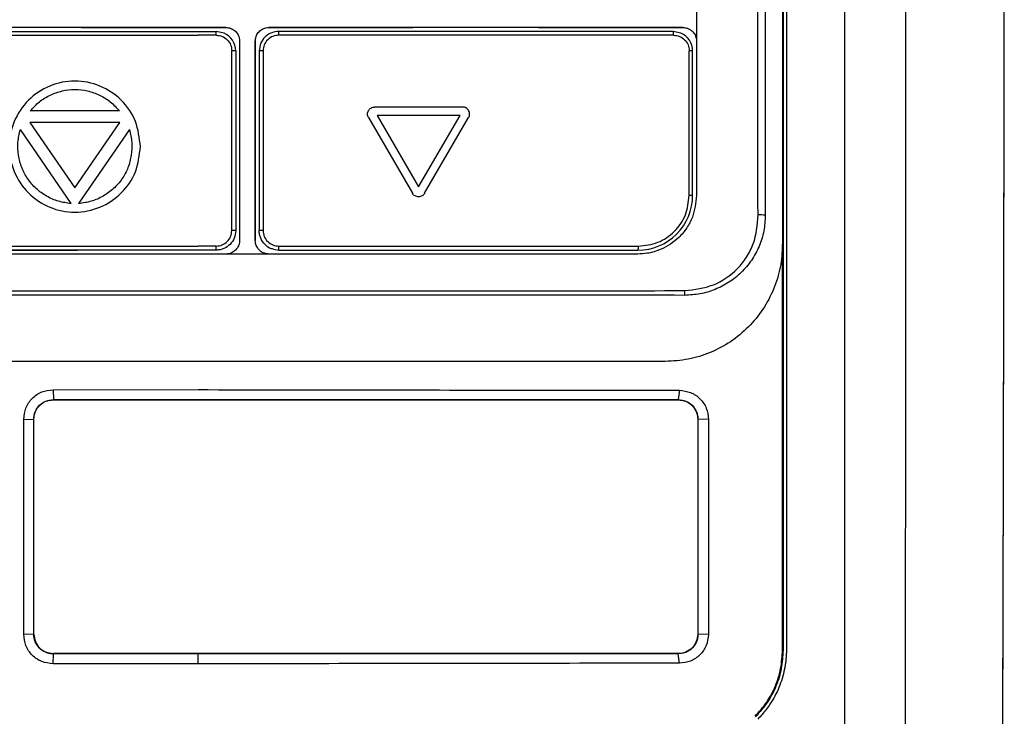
# Model space of a CAD drawing. Extents: x 86 to 639, y 68 to 658.
# Tile 40 of 66: x 319 to 370, y 374 to 410. Entities that reach past the tile are written whole.
import ezdxf

# ---------------------------------------------------------------- set-up
doc = ezdxf.new("R2010")
doc.units = 0
doc.layers.get('0').update_dxf_attribs({"linetype": 'CONTINUOUS'})

msp = doc.modelspace()

# ---------------------------------------------------------------- linework, layer by layer
at = {"color": 7, "linetype": 'CONTINUOUS'}
for p, q in [((322.627, 409.398), (316.227, 409.398)), ((322.627, 409.398), (322.662, 409.398)), ((322.662, 409.398), (330.027, 409.398)), ((330.027, 409.398), (328.607, 409.398)), ((328.607, 409.198), (329.527, 409.198)), ((329.528, 409.006), (328.607, 409.006)), ((329.928, 409.114), (329.928, 409.114)), ((330.027, 409.398), (330.027, 409.398)), ((332.227, 409.398), (332.227, 409.398)), ((332.227, 409.398), (339.592, 409.398)), ((339.627, 409.398), (339.592, 409.398)), ((346.027, 409.398), (339.627, 409.398)), ((346.027, 409.398), (346.062, 409.398)), ((346.062, 409.398), (353.427, 409.398)), ((353.328, 409.114), (353.328, 409.114)), ((353.427, 409.398), (353.427, 409.398)), ((330.727, 408.698), (330.727, 398.498)), ((331.527, 398.498), (331.527, 408.698)), ((331.527, 408.698), (331.527, 408.698)), ((331.527, 408.698), (331.527, 398.498)), ((330.328, 399.002), (330.328, 408.206)), ((330.527, 408.198), (330.527, 398.998)), ((330.527, 408.198), (330.527, 398.998)), ((330.527, 408.198), (330.527, 408.198)), ((331.727, 408.198), (331.727, 398.998)), ((331.93, 408.206), (331.93, 399.002)), ((353.753, 400.802), (353.753, 408.206)), ((353.927, 400.798), (353.927, 408.198)), ((353.927, 408.198), (353.927, 408.198)), ((353.927, 400.798), (353.927, 408.198)), ((324.571, 405.127), (320.005, 405.127)), ((342.145, 405.324), (337.638, 405.324)), ((319.99, 404.528), (322.288, 401.181)), ((324.586, 404.528), (319.99, 404.528)), ((319.99, 404.528), (322.288, 401.181)), ((324.586, 404.528), (319.99, 404.528)), ((322.288, 401.181), (324.586, 404.528)), ((337.324, 404.782), (337.328, 404.782)), ((337.327, 404.783), (339.58, 400.909)), ((342.02, 404.892), (337.763, 404.892)), ((337.763, 404.892), (339.891, 401.233)), ((337.763, 404.892), (339.891, 401.233)), ((342.02, 404.892), (337.763, 404.892)), ((339.891, 401.233), (342.02, 404.892)), ((340.203, 400.909), (342.456, 404.783)), ((340.203, 400.909), (342.456, 404.783)), ((322.096, 400.381), (319.496, 404.17)), ((325.08, 404.17), (322.48, 400.381)), ((325.08, 404.17), (322.48, 400.381)), ((353.927, 400.798), (353.927, 400.798)), ((330.527, 398.998), (330.527, 398.998)), ((331.527, 398.498), (331.527, 398.498)), ((316.427, 397.998), (322.427, 397.998)), ((322.427, 397.998), (322.427, 397.998)), ((329.527, 397.998), (322.427, 397.998)), ((329.528, 398.202), (328.607, 398.202)), ((329.527, 397.998), (328.607, 397.998)), ((329.527, 397.998), (329.527, 397.998)), ((332.326, 398.082), (332.326, 398.082)), ((332.727, 397.998), (339.827, 397.998)), ((339.827, 397.998), (345.827, 397.998)), ((339.827, 397.998), (339.827, 397.998)), ((345.827, 397.998), (345.827, 397.998)), ((345.827, 397.998), (351.127, 397.998)), ((351.127, 397.998), (351.127, 397.998)), ((321.169, 390.852), (328.607, 390.853)), ((321.169, 390.852), (321.19, 390.343)), ((353.251, 390.819), (353.189, 390.343)), ((321.189, 390.343), (321.189, 390.334)), ((321.189, 390.334), (328.607, 390.334)), ((321.19, 390.343), (328.607, 390.343)), ((328.607, 390.334), (328.607, 390.343)), ((353.189, 390.343), (353.189, 390.334)), ((319.671, 389.333), (320.181, 389.334)), ((319.671, 378.322), (319.671, 389.333)), ((320.181, 378.334), (320.181, 389.334)), ((320.181, 389.334), (320.189, 389.334)), ((320.189, 378.334), (320.189, 389.334)), ((354.189, 389.334), (354.189, 378.334)), ((354.197, 389.334), (354.189, 389.334)), ((354.741, 389.332), (354.197, 389.334)), ((354.197, 389.334), (354.198, 378.334)), ((354.741, 389.332), (354.733, 378.322)), ((320.181, 378.334), (319.671, 378.322)), ((320.189, 378.334), (320.181, 378.334)), ((354.198, 378.334), (354.189, 378.334)), ((354.733, 378.321), (354.198, 378.334)), ((321.169, 376.816), (321.189, 377.325)), ((328.607, 377.334), (321.189, 377.334)), ((321.189, 377.325), (321.189, 377.334)), ((328.607, 377.325), (321.19, 377.325)), ((328.607, 377.325), (328.607, 377.334)), ((328.607, 376.817), (328.607, 377.325)), ((353.189, 377.325), (353.189, 377.334)), ((353.251, 376.842), (353.189, 377.325)), ((358.56, 377.52), (358.528, 377.52)), ((328.607, 376.817), (321.17, 376.816))]:
    msp.add_line(p, q, dxfattribs=at)
for p, q in [((329.928, 409.114), (329.527, 409.198)), ((353.328, 409.114), (352.927, 409.198)), ((332.453, 398.051), (332.727, 397.998))]:
    msp.add_line(p, q)
for centre, radius, start, end in [((318.663, 409.053), 10.865, 359.7543, 0.7647), ((329.527, 408.198), 1, 0.0002, 66.3571), ((330.483, 409.053), 2.248, 358.8132, 3.6988), ((352.563, 409.052), 0.392, 353.2851, 21.8834), ((352.927, 408.198), 1, 0.0002, 66.3571), ((330.378, 406.97), 1.237, 83.0767, 92.2802), ((331.879, 406.927), 1.28, 87.7021, 96.8211), ((353.793, 407.126), 1.08, 82.8724, 92.0985), ((351.127, 400.798), 2.8, 270, 0.0002), ((353.793, 398.904), 1.899, 85.9622, 91.1972), ((357.223, 387.579), 12.221, 88.0216, 89.7566), ((330.378, 396.514), 2.489, 86.567, 91.1339), ((331.879, 396.422), 2.581, 88.8591, 93.3776), ((317.829, 398.15), 11.699, 359.2549, 0.2522), ((330.336, 398.15), 2.396, 356.3589, 1.2315), ((350.705, 398.151), 0.448, 340.096, 6.4908), ((350.139, 395.869), 3.388, 356.8414, 0.9411)]:
    msp.add_arc(centre, radius, start, end, dxfattribs=at)
for points, knots in [([(361.728, 364.364), (361.728, 378.691), (361.728, 393.053), (361.728, 421.738), (361.728, 436.055), (361.728, 450.26)], [0, 0, 0, 0, 0.5, 0.5, 1, 1, 1, 1]), ([(364.797, 360.769), (364.798, 361.327), (364.801, 362.49), (364.805, 364.305), (364.809, 366.259), (364.813, 368.351), (364.818, 370.583), (364.822, 372.954), (364.826, 375.465), (364.83, 378.116), (364.835, 381.557), (364.84, 385.777), (364.844, 390.763), (364.846, 395.85), (364.847, 400.506), (364.847, 404.696), (364.846, 408.387), (364.845, 412.078), (364.842, 415.768), (364.839, 419.455), (364.836, 423.141), (364.831, 426.824), (364.826, 430.504), (364.821, 434.18), (364.814, 437.852), (364.809, 440.297), (364.807, 441.519)], [0, 0, 0, 0, 0.020884, 0.043477, 0.06778, 0.093793, 0.121515, 0.150947, 0.182088, 0.214938, 0.249499, 0.309939, 0.371586, 0.43444, 0.498501, 0.544095, 0.589689, 0.635283, 0.680878, 0.726473, 0.772067, 0.81766, 0.86325, 0.908838, 0.954422, 1, 1, 1, 1]), ([(357.275, 399.8), (357.274, 403.069), (357.271, 409.609), (357.27, 419.408), (357.271, 429.194), (357.27, 435.701), (357.269, 438.954)], [0, 0, 0, 0, 0.249989, 0.499986, 0.74999, 1, 1, 1, 1]), ([(357.644, 438.923), (357.645, 435.669), (357.646, 429.167), (357.643, 419.387), (357.643, 409.597), (357.644, 403.061), (357.645, 399.793)], [0, 0, 0, 0, 0.250225, 0.499979, 0.749962, 1, 1, 1, 1]), ([(358.528, 438.949), (358.528, 434.446), (358.528, 425.438), (358.528, 411.877), (358.528, 402.824), (358.528, 398.298)], [0, 0, 0, 0, 0.333314, 0.666654, 1, 1, 1, 1]), ([(358.728, 438.949), (358.728, 428.76), (358.728, 418.526), (358.728, 398.03), (358.728, 387.769), (358.728, 377.52)], [0, 0, 0, 0, 0.5, 0.5, 1, 1, 1, 1]), ([(358.56, 431.498), (358.56, 430.116), (358.56, 427.217), (358.56, 422.663), (358.56, 418.326), (358.56, 414.282), (358.56, 411.561), (358.56, 409.671), (358.56, 408.668), (358.56, 407.652), (358.56, 406.624), (358.56, 405.584), (358.56, 403.156), (358.56, 399.516), (358.56, 394.842), (358.56, 390.686), (358.56, 387.049), (358.56, 383.931), (358.56, 381.333), (358.56, 379.253), (358.56, 378.04), (358.56, 377.52)], [0, 0, 0, 0, 0.077058, 0.161583, 0.253579, 0.318389, 0.386454, 0.404818, 0.423405, 0.442216, 0.46125, 0.480508, 0.499988, 0.596108, 0.682623, 0.759532, 0.826835, 0.884534, 0.932628, 0.971117, 1, 1, 1, 1]), ([(369.728, 348.713), (369.731, 349.549), (369.738, 351.22), (369.747, 353.73), (369.757, 356.242), (369.766, 358.757), (369.774, 361.274), (369.783, 363.793), (369.791, 366.315), (369.799, 368.84), (369.814, 373.412), (369.837, 381.827), (369.861, 392.575), (369.877, 403.005), (369.884, 409.681), (369.887, 414.155), (369.889, 417.018), (369.889, 419.881), (369.89, 422.745), (369.889, 425.609), (369.888, 427.517), (369.888, 428.472)], [0, 0, 0, 0, 0.0318897, 0.0637804, 0.0956713, 0.1275617, 0.1594511, 0.1913391, 0.2232255, 0.25511, 0.2869926, 0.396247, 0.5728626, 0.6908157, 0.7865121, 0.8220971, 0.8576797, 0.8932603, 0.9288397, 0.964419, 1, 1, 1, 1]), ([(369.871, 427.48), (369.871, 427.005), (369.872, 426.054), (369.872, 424.623), (369.872, 423.186), (369.872, 421.743), (369.872, 420.293), (369.872, 418.837), (369.872, 417.375), (369.871, 415.907), (369.87, 414.432), (369.869, 412.951), (369.868, 411.464), (369.867, 409.97), (369.863, 405.651), (369.854, 398.387), (369.835, 388.621), (369.812, 379.042), (369.79, 371.614), (369.772, 365.87), (369.759, 361.897), (369.744, 357.826), (369.729, 353.659), (369.719, 350.853), (369.713, 349.432)], [0, 0, 0, 0, 0.018089, 0.036255, 0.0545, 0.072824, 0.091228, 0.109713, 0.128278, 0.146926, 0.165656, 0.18447, 0.203368, 0.222351, 0.241419, 0.368084, 0.499751, 0.615529, 0.736478, 0.786518, 0.837886, 0.890587, 0.944624, 1, 1, 1, 1]), ([(354.127, 420.798), (354.127, 417.48), (354.127, 410.818), (354.127, 404.146), (354.127, 400.798)], [0, 0, 0, 0, 0.498123, 1, 1, 1, 1]), ([(328.607, 409.398), (325.292, 409.398), (318.686, 409.398), (312.106, 409.398), (308.827, 409.398)], [0, 0, 0, 0, 0.501641, 1, 1, 1, 1]), ([(309.307, 409.006), (312.517, 409.006), (318.938, 409.006), (325.384, 409.006), (328.607, 409.006)], [0, 0, 0, 0, 0.500001, 1, 1, 1, 1]), ([(309.327, 409.198), (312.527, 409.198), (318.942, 409.198), (325.38, 409.198), (328.607, 409.198)], [0, 0, 0, 0, 0.498959, 1, 1, 1, 1]), ([(329.528, 409.006), (329.633, 408.994), (329.843, 408.97), (330.108, 408.785), (330.291, 408.52), (330.316, 408.311), (330.328, 408.206)], [0, 0, 0, 0, 0.250228, 0.500334, 0.750173, 1, 1, 1, 1]), ([(330.027, 409.398), (330.105, 409.39), (330.263, 409.375), (330.472, 409.254), (330.631, 409.077), (330.715, 408.88), (330.723, 408.75), (330.727, 408.698)], [0, 0, 0, 0, 0.214461, 0.428923, 0.643418, 0.858051, 1, 1, 1, 1]), ([(331.527, 408.698), (331.535, 408.777), (331.55, 408.934), (331.671, 409.144), (331.849, 409.303), (332.046, 409.386), (332.175, 409.395), (332.227, 409.398)], [0, 0, 0, 0, 0.214942, 0.429882, 0.644838, 0.859694, 1, 1, 1, 1]), ([(332.727, 409.198), (332.606, 409.186), (332.416, 409.166), (332.181, 409.044), (331.97, 408.875), (331.772, 408.59), (331.742, 408.329), (331.727, 408.198)], [0, 0, 0, 0, 0.230947, 0.361164, 0.500889, 0.75043, 1, 1, 1, 1]), ([(332.731, 409.006), (332.626, 408.994), (332.416, 408.97), (332.151, 408.785), (331.967, 408.52), (331.942, 408.311), (331.93, 408.206)], [0, 0, 0, 0, 0.250229, 0.500333, 0.750173, 1, 1, 1, 1]), ([(353.427, 409.398), (349.918, 409.398), (342.874, 409.398), (335.784, 409.398), (332.227, 409.398)], [0, 0, 0, 0, 0.498161, 1, 1, 1, 1]), ([(352.927, 409.198), (349.578, 409.198), (342.865, 409.198), (336.112, 409.198), (332.727, 409.198)], [0, 0, 0, 0, 0.498794, 1, 1, 1, 1]), ([(352.952, 409.006), (349.592, 409.006), (342.872, 409.006), (336.111, 409.006), (332.731, 409.006)], [0, 0, 0, 0, 0.5, 1, 1, 1, 1]), ([(352.952, 409.006), (353.057, 408.994), (353.265, 408.969), (353.531, 408.786), (353.717, 408.521), (353.741, 408.311), (353.753, 408.206)], [0, 0, 0, 0, 0.250032, 0.499897, 0.749934, 1, 1, 1, 1]), ([(353.427, 409.398), (353.506, 409.39), (353.664, 409.375), (353.874, 409.253), (354.032, 409.074), (354.115, 408.878), (354.123, 408.749), (354.127, 408.698)], [0, 0, 0, 0, 0.216464, 0.432982, 0.648091, 0.861256, 1, 1, 1, 1]), ([(325.646, 403.3), (325.594, 402.859), (325.49, 401.981), (324.718, 400.86), (323.605, 400.123), (322.288, 399.851), (320.973, 400.12), (319.851, 400.86), (319.11, 401.982), (318.84, 403.298), (319.11, 404.613), (319.847, 405.735), (320.968, 406.476), (322.285, 406.748), (323.605, 406.479), (324.718, 405.739), (325.49, 404.619), (325.594, 403.74), (325.646, 403.3)], [0, 0, 0, 0, 0.0626922, 0.1250208, 0.1874642, 0.2499036, 0.3122365, 0.37492, 0.4376025, 0.4999483, 0.5624015, 0.6248299, 0.6871641, 0.74983, 0.8124964, 0.8748685, 0.9372635, 1, 1, 1, 1]), ([(320.005, 405.127), (320.154, 405.289), (320.45, 405.612), (321.017, 405.953), (321.634, 406.173), (322.287, 406.249), (322.939, 406.173), (323.558, 405.953), (324.125, 405.612), (324.422, 405.289), (324.571, 405.127)], [0, 0, 0, 0, 0.125586, 0.250544, 0.375173, 0.499645, 0.624219, 0.749093, 0.874303, 1, 1, 1, 1]), ([(337.327, 404.783), (337.313, 404.812), (337.286, 404.869), (337.274, 404.964), (337.286, 405.058), (337.323, 405.146), (337.38, 405.222), (337.456, 405.279), (337.544, 405.317), (337.607, 405.322), (337.638, 405.324)], [0, 0, 0, 0, 0.125036, 0.249949, 0.374823, 0.499789, 0.624873, 0.749828, 0.874704, 1, 1, 1, 1]), ([(342.456, 404.783), (342.47, 404.812), (342.497, 404.869), (342.509, 404.964), (342.497, 405.058), (342.46, 405.146), (342.403, 405.222), (342.327, 405.279), (342.239, 405.317), (342.176, 405.322), (342.145, 405.324)], [0, 0, 0, 0, 0.125034, 0.249935, 0.374805, 0.499761, 0.624844, 0.749807, 0.874688, 1, 1, 1, 1]), ([(342.456, 404.783), (342.47, 404.812), (342.497, 404.869), (342.509, 404.964), (342.497, 405.058), (342.46, 405.146), (342.402, 405.221), (342.327, 405.281), (342.268, 405.302), (342.238, 405.312)], [0, 0, 0, 0, 0.142948, 0.285742, 0.428502, 0.571359, 0.714363, 0.85723, 1, 1, 1, 1]), ([(322.096, 400.381), (321.877, 400.411), (321.438, 400.47), (320.83, 400.743), (320.294, 401.13), (319.857, 401.628), (319.548, 402.214), (319.379, 402.855), (319.342, 403.523), (319.445, 403.954), (319.496, 404.17)], [0, 0, 0, 0, 0.1255739, 0.2505137, 0.3751348, 0.4996236, 0.6242266, 0.7491155, 0.874317, 1, 1, 1, 1]), ([(325.08, 404.17), (325.131, 403.954), (325.233, 403.524), (325.197, 402.858), (325.03, 402.219), (324.722, 401.632), (324.285, 401.132), (323.748, 400.745), (323.138, 400.471), (322.699, 400.411), (322.48, 400.381)], [0, 0, 0, 0, 0.125578, 0.25052, 0.375132, 0.499611, 0.62421, 0.749097, 0.874309, 1, 1, 1, 1]), ([(340.203, 400.909), (340.185, 400.883), (340.149, 400.831), (340.073, 400.775), (339.986, 400.738), (339.892, 400.726), (339.798, 400.738), (339.71, 400.774), (339.634, 400.831), (339.598, 400.883), (339.58, 400.909)], [0, 0, 0, 0, 0.125047, 0.249954, 0.374841, 0.49982, 0.624906, 0.74985, 0.874731, 1, 1, 1, 1]), ([(340.203, 400.909), (340.185, 400.883), (340.149, 400.831), (340.073, 400.774), (339.986, 400.738), (339.892, 400.725), (339.83, 400.736), (339.799, 400.742)], [0, 0, 0, 0, 0.200105, 0.399987, 0.599834, 0.799833, 1, 1, 1, 1]), ([(354.127, 400.798), (354.086, 400.416), (354.023, 399.829), (353.638, 399.12), (353.138, 398.513), (352.433, 398.047), (351.688, 397.824), (351.283, 397.805), (351.127, 397.798)], [0, 0, 0, 0, 0.241046, 0.371361, 0.507901, 0.740744, 0.899914, 1, 1, 1, 1]), ([(351.151, 398.201), (351.491, 398.24), (352.171, 398.318), (353.03, 398.916), (353.635, 399.775), (353.714, 400.46), (353.753, 400.802)], [0, 0, 0, 0, 0.250099, 0.500142, 0.750104, 1, 1, 1, 1]), ([(357.645, 399.793), (357.633, 399.52), (357.608, 398.97), (357.352, 398.183), (356.961, 397.46), (356.436, 396.834), (355.801, 396.331), (355.085, 395.966), (354.318, 395.728), (353.787, 395.698), (353.522, 395.683)], [0, 0, 0, 0, 0.12542, 0.253018, 0.379287, 0.504862, 0.62962, 0.753508, 0.876938, 1, 1, 1, 1]), ([(353.527, 395.925), (354.026, 395.985), (355.024, 396.105), (356.093, 396.844), (356.712, 397.631), (357.181, 398.532), (357.238, 399.293), (357.275, 399.8)], [0, 0, 0, 0, 0.249894, 0.499703, 0.625132, 0.750576, 1, 1, 1, 1]), ([(330.527, 398.998), (330.512, 398.867), (330.482, 398.605), (330.252, 398.275), (329.979, 398.091), (329.729, 398.01), (329.595, 398.002), (329.527, 397.998)], [0, 0, 0, 0, 0.2498071, 0.4996192, 0.7427934, 0.8697809, 1, 1, 1, 1]), ([(329.528, 398.202), (329.633, 398.214), (329.842, 398.238), (330.107, 398.423), (330.292, 398.687), (330.316, 398.897), (330.328, 399.002)], [0, 0, 0, 0, 0.249924, 0.499824, 0.749917, 1, 1, 1, 1]), ([(332.453, 398.051), (332.419, 398.057), (332.257, 398.082), (332.009, 398.273), (331.82, 398.542), (331.739, 398.797), (331.731, 398.931), (331.727, 398.998)], [0, 0, 0, 0, 0.080558, 0.382281, 0.6882308, 0.8435729, 1, 1, 1, 1]), ([(331.93, 399.002), (331.942, 398.897), (331.966, 398.687), (332.151, 398.422), (332.417, 398.239), (332.626, 398.214), (332.731, 398.202)], [0, 0, 0, 0, 0.250096, 0.500151, 0.750041, 1, 1, 1, 1]), ([(330.727, 398.498), (330.719, 398.419), (330.704, 398.262), (330.583, 398.052), (330.405, 397.894), (330.208, 397.81), (330.078, 397.801), (330.027, 397.798)], [0, 0, 0, 0, 0.214747, 0.429492, 0.644246, 0.858976, 1, 1, 1, 1]), ([(332.227, 397.798), (332.148, 397.806), (331.991, 397.821), (331.781, 397.942), (331.623, 398.119), (331.539, 398.316), (331.53, 398.446), (331.527, 398.498)], [0, 0, 0, 0, 0.214653, 0.42931, 0.64392, 0.858531, 1, 1, 1, 1]), ([(311.108, 398.201), (314.02, 398.201), (319.843, 398.202), (325.686, 398.202), (328.607, 398.202)], [0, 0, 0, 0, 0.5, 1, 1, 1, 1]), ([(328.607, 397.998), (325.688, 397.998), (319.852, 397.998), (314.035, 397.998), (311.127, 397.998)], [0, 0, 0, 0, 0.500075, 1, 1, 1, 1]), ([(332.727, 397.998), (335.803, 397.998), (341.952, 397.998), (348.069, 397.998), (351.127, 397.998)], [0, 0, 0, 0, 0.500182, 1, 1, 1, 1]), ([(332.731, 398.202), (335.809, 398.202), (341.965, 398.201), (348.089, 398.201), (351.151, 398.201)], [0, 0, 0, 0, 0.5, 1, 1, 1, 1]), ([(358.528, 398.298), (358.506, 397.903), (358.461, 397.116), (358.105, 395.987), (357.554, 394.949), (356.804, 394.033), (355.887, 393.278), (354.84, 392.722), (353.707, 392.365), (352.922, 392.32), (352.528, 392.298)], [0, 0, 0, 0, 0.125175, 0.248873, 0.372457, 0.49719, 0.623739, 0.749249, 0.874284, 1, 1, 1, 1]), ([(358.528, 377.52), (358.528, 380.983), (358.528, 387.908), (358.528, 394.835), (358.528, 398.298)], [0, 0, 0, 0, 0.499982, 1, 1, 1, 1]), ([(328.607, 397.798), (325.688, 397.798), (319.852, 397.798), (314.035, 397.798), (311.127, 397.798)], [0, 0, 0, 0, 0.500043, 1, 1, 1, 1]), ([(351.127, 397.798), (348.633, 397.798), (343.647, 397.798), (336.133, 397.798), (331.116, 397.798), (328.607, 397.798)], [0, 0, 0, 0, 0.333311, 0.666466, 1, 1, 1, 1]), ([(303.687, 395.925), (306.444, 395.92), (311.959, 395.908), (320.276, 395.91), (325.83, 395.907), (328.607, 395.906)], [0, 0, 0, 0, 0.33333, 0.666664, 1, 1, 1, 1]), ([(328.607, 395.906), (331.384, 395.907), (336.937, 395.91), (345.255, 395.908), (350.769, 395.92), (353.527, 395.925)], [0, 0, 0, 0, 0.333336, 0.66667, 1, 1, 1, 1]), ([(328.607, 395.698), (326.524, 395.697), (322.36, 395.697), (316.12, 395.695), (309.891, 395.696), (305.759, 395.687), (303.692, 395.683)], [0, 0, 0, 0, 0.249974, 0.499948, 0.749914, 1, 1, 1, 1]), ([(353.522, 395.683), (350.765, 395.688), (345.252, 395.697), (336.935, 395.696), (331.383, 395.697), (328.607, 395.698)], [0, 0, 0, 0, 0.333403, 0.666701, 1, 1, 1, 1]), ([(328.607, 392.298), (325.925, 392.298), (320.578, 392.298), (312.595, 392.298), (307.316, 392.298), (304.685, 392.298)], [0, 0, 0, 0, 0.335384, 0.668719, 1, 1, 1, 1]), ([(352.528, 392.298), (349.897, 392.298), (344.619, 392.298), (336.635, 392.298), (331.288, 392.298), (328.607, 392.298)], [0, 0, 0, 0, 0.331281, 0.664616, 1, 1, 1, 1]), ([(319.671, 389.333), (319.693, 389.531), (319.738, 389.926), (320.08, 390.429), (320.576, 390.783), (320.972, 390.829), (321.169, 390.852)], [0, 0, 0, 0, 0.250048, 0.499931, 0.749943, 1, 1, 1, 1]), ([(328.607, 390.853), (331.353, 390.851), (336.846, 390.846), (345.072, 390.825), (350.525, 390.821), (353.251, 390.819)], [0, 0, 0, 0, 0.333353, 0.6666928, 1, 1, 1, 1]), ([(353.251, 390.819), (353.446, 390.797), (353.834, 390.753), (354.327, 390.412), (354.672, 389.92), (354.718, 389.528), (354.741, 389.332)], [0, 0, 0, 0, 0.250195, 0.500247, 0.750193, 1, 1, 1, 1]), ([(320.181, 389.334), (320.196, 389.467), (320.227, 389.733), (320.461, 390.067), (320.795, 390.299), (321.058, 390.328), (321.189, 390.343)], [0, 0, 0, 0, 0.251749, 0.502619, 0.751134, 1, 1, 1, 1]), ([(320.189, 389.334), (320.193, 389.402), (320.201, 389.536), (320.284, 389.791), (320.47, 390.065), (320.801, 390.291), (321.059, 390.32), (321.189, 390.334)], [0, 0, 0, 0, 0.129144, 0.258324, 0.508288, 0.75186, 1, 1, 1, 1]), ([(328.607, 390.343), (331.346, 390.343), (336.824, 390.343), (345.03, 390.343), (350.469, 390.343), (353.189, 390.343)], [0, 0, 0, 0, 0.333331, 0.666672, 1, 1, 1, 1]), ([(328.607, 390.334), (331.346, 390.334), (336.825, 390.334), (345.03, 390.334), (350.47, 390.334), (353.189, 390.334)], [0, 0, 0, 0, 0.333321, 0.666657, 1, 1, 1, 1]), ([(353.189, 390.343), (353.321, 390.329), (353.584, 390.299), (353.92, 390.068), (354.106, 389.788), (354.186, 389.533), (354.194, 389.4), (354.198, 389.334)], [0, 0, 0, 0, 0.2514122, 0.5009126, 0.7504132, 0.8753201, 1, 1, 1, 1]), ([(353.189, 390.334), (353.319, 390.32), (353.576, 390.291), (353.907, 390.067), (354.094, 389.793), (354.177, 389.537), (354.185, 389.402), (354.189, 389.334)], [0, 0, 0, 0, 0.2482946, 0.4919936, 0.7417014, 0.8708729, 1, 1, 1, 1]), ([(321.169, 376.816), (320.972, 376.839), (320.579, 376.885), (320.082, 377.233), (319.737, 377.731), (319.693, 378.125), (319.671, 378.322)], [0, 0, 0, 0, 0.250359, 0.500365, 0.750248, 1, 1, 1, 1]), ([(321.189, 377.325), (321.057, 377.341), (320.794, 377.371), (320.459, 377.603), (320.226, 377.937), (320.196, 378.201), (320.181, 378.334)], [0, 0, 0, 0, 0.2497189, 0.4996926, 0.7490554, 1, 1, 1, 1]), ([(320.189, 378.334), (320.204, 378.204), (320.233, 377.946), (320.458, 377.615), (320.732, 377.428), (320.987, 377.346), (321.122, 377.338), (321.189, 377.334)], [0, 0, 0, 0, 0.247869, 0.491335, 0.741426, 0.870737, 1, 1, 1, 1]), ([(354.189, 378.334), (354.175, 378.204), (354.146, 377.945), (353.919, 377.613), (353.645, 377.428), (353.391, 377.346), (353.257, 377.338), (353.189, 377.334)], [0, 0, 0, 0, 0.247611, 0.4908558, 0.7412051, 0.8706183, 1, 1, 1, 1]), ([(354.198, 378.334), (354.194, 378.268), (354.187, 378.135), (354.127, 377.944), (354.033, 377.768), (353.864, 377.564), (353.583, 377.37), (353.321, 377.34), (353.189, 377.325)], [0, 0, 0, 0, 0.1252363, 0.2498372, 0.3743041, 0.4989604, 0.7490135, 1, 1, 1, 1]), ([(354.733, 378.321), (354.711, 378.127), (354.666, 377.737), (354.321, 377.248), (353.831, 376.908), (353.445, 376.864), (353.251, 376.842)], [0, 0, 0, 0, 0.249762, 0.499581, 0.749612, 1, 1, 1, 1]), ([(353.189, 377.334), (350.47, 377.334), (345.031, 377.334), (336.826, 377.334), (331.346, 377.334), (328.607, 377.334)], [0, 0, 0, 0, 0.3333322, 0.6666645, 1, 1, 1, 1]), ([(353.189, 377.325), (350.47, 377.325), (345.031, 377.325), (336.825, 377.325), (331.346, 377.325), (328.607, 377.325)], [0, 0, 0, 0, 0.333329, 0.666669, 1, 1, 1, 1]), ([(357.122, 374.126), (357.333, 374.362), (357.752, 374.831), (358.188, 375.672), (358.475, 376.575), (358.51, 377.204), (358.528, 377.52)], [0, 0, 0, 0, 0.2514714, 0.5000693, 0.7486102, 1, 1, 1, 1]), ([(358.56, 377.52), (358.542, 377.202), (358.507, 376.569), (358.217, 375.659), (357.779, 374.813), (357.357, 374.341), (357.145, 374.104)], [0, 0, 0, 0, 0.25138, 0.499927, 0.748531, 1, 1, 1, 1]), ([(358.728, 377.52), (358.728, 377.454), (358.726, 377.322), (358.714, 377.125), (358.695, 376.929), (358.667, 376.733), (358.615, 376.443), (358.52, 376.063), (358.355, 375.602), (358.146, 375.161), (357.922, 374.787), (357.7, 374.477), (357.492, 374.222), (357.34, 374.064), (357.264, 373.985)], [0, 0, 0, 0, 0.050436, 0.100719, 0.150928, 0.201143, 0.251445, 0.375683, 0.499949, 0.624156, 0.748508, 0.832261, 0.91597, 1, 1, 1, 1]), ([(353.251, 376.842), (350.525, 376.841), (345.072, 376.838), (336.847, 376.821), (331.353, 376.818), (328.607, 376.817)], [0, 0, 0, 0, 0.333302, 0.666642, 1, 1, 1, 1])]:
    msp.add_open_spline(points, degree=3, knots=knots, dxfattribs=at)

doc.saveas('drawing.dxf')
